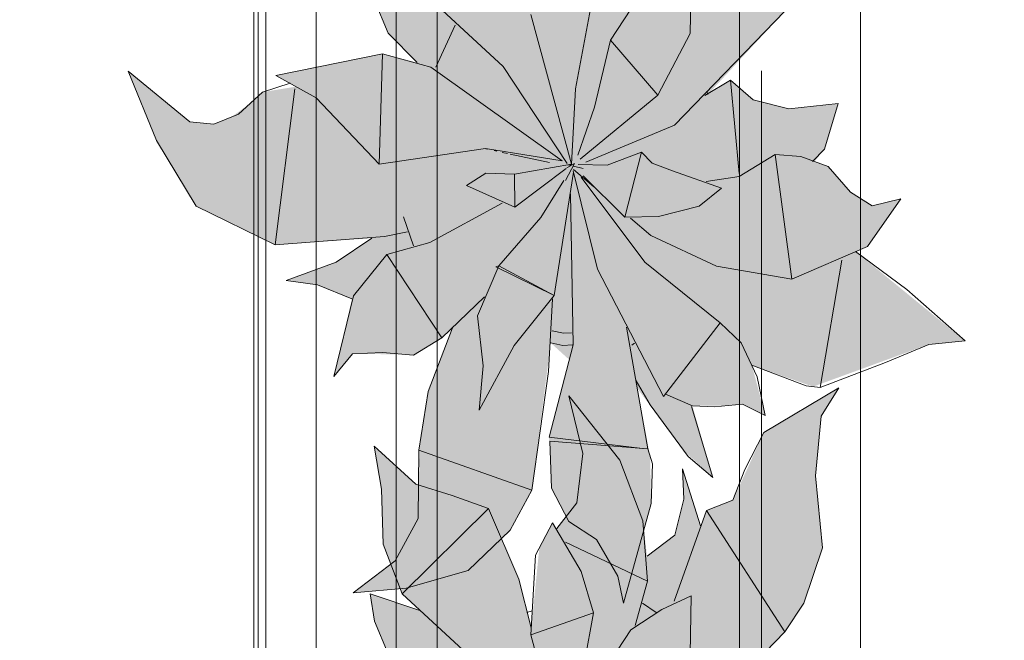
# Model space of a CAD drawing. Header units: millimetres. Extents: x -14761 to 157739, y -22400 to 107990.
# Tile 199 of 256: x 122083 to 122897, y 42587 to 43100. Entities that reach past the tile are written whole.
import ezdxf

# ---------------------------------------------------------------- set-up
doc = ezdxf.new("R2010")
doc.units = ezdxf.units.MM
doc.header["$MEASUREMENT"] = 0
doc.linetypes.add('Штриховая', pattern=[564.444447, 282.222223, -282.222223])
for name, color, linetype in [('Интерьер - конструкции мебели', 7, 'Continuous'), ('Интерьер - Мебель', 7, 'Continuous'), ('Элемент Модели - Зона', 7, 'Continuous')]:
    doc.layers.add(name, color=color, linetype=linetype)

msp = doc.modelspace()

# ---------------------------------------------------------------- hatches: boundary and pattern name
at = {"layer": 'Интерьер - Мебель', "linetype": 'Continuous', "lineweight": 0, "true_color": 0xffffff}
for points in [[(122172.64, 43056.91), (122196.08, 42999.67), (122228.65, 42945.35), (122294.05, 42913.49), (122373.96, 42918.88), (122346.21, 42900.12), (122303.16, 42884.03), (122329.04, 42880.4), (122357.63, 42868.76), (122342.51, 42804.62), (122358.04, 42823.23), (122400.86, 42822.95), (122408.42, 42822.34), (122431.84, 42836.67), (122440.78, 42844.71), (122420.28, 42790.81), (122413.78, 42750.03), (122412.37, 42693.94), (122393.35, 42652.21), (122358.59, 42625.73), (122402.39, 42629.55), (122453.61, 42644.26), (122488.3, 42677.54), (122506.31, 42710.58), (122522, 42832.36), (122537.28, 42818.46), (122520.61, 42754.36), (122522.65, 42712.4), (122536.97, 42684.62), (122559.68, 42669.75), (122577.31, 42639.61), (122582.1, 42617.29), (122604.87, 42699.57), (122604.18, 42738.54), (122593.41, 42795), (122632.01, 42743.24), (122656.03, 42721.08), (122639.11, 42780.42), (122669.04, 42780.64), (122680.65, 42781.8), (122699.38, 42772.47), (122688.28, 42813.89), (122738.9, 42796.22), (122834.58, 42831.16), (122864.65, 42833.98), (122774.09, 42907.88), (122783.77, 42912), (122811.53, 42951.58), (122787.7, 42945.64), (122769.93, 42956.99), (122751.41, 42978.31), (122740.09, 42982.35), (122748.33, 42992.67), (122759.75, 43030.41), (122718.9, 43025.83), (122689.39, 43033.42), (122670.59, 43049.54), (122651.86, 43037.76), (122715.52, 43106.55), (122731.33, 43130.36), (122746.6, 43176.16), (122740.8, 43235.65), (122745.57, 43284.9), (122760.07, 43308.29), (122698.26, 43271.44), (122672.62, 43215.5), (122650.79, 43206.79), (122645.82, 43194.1), (122630.84, 43241.3), (122632.05, 43216.12), (122624.48, 43186.43), (122601.56, 43169.06), (122598.2, 43198.45), (122579.08, 43248.56), (122537.04, 43301.55), (122548.61, 43254.13), (122543.43, 43213.27), (122527.11, 43191.9), (122523.31, 43196.6), (122512.52, 43175.85), (122505.9, 43109.99), (122495.61, 43150.23), (122470.53, 43208.65), (122410.47, 43228.59), (122375.83, 43260.09), (122382.05, 43224.59), (122383.46, 43179.03), (122399.23, 43138.07), (122413.73, 43124.32), (122372.73, 43138.1), (122376.22, 43115.36), (122387.59, 43088.33), (122411.43, 43064.08), (122382.84, 43071.47), (122294.69, 43053.44), (122311.3, 43044.27), (122283.7, 43039.69), (122273.81, 43030.55), (122257.47, 43018.82), (122243.38, 43013.13), (122223.41, 43015.25)], [(122172.64, 42543.87), (122196.08, 42486.62), (122228.65, 42432.31), (122294.05, 42400.44), (122373.96, 42405.83), (122346.21, 42387.07), (122303.16, 42370.99), (122329.04, 42367.35), (122357.63, 42355.72), (122342.51, 42291.58), (122358.04, 42310.19), (122400.86, 42309.9), (122408.42, 42309.3), (122431.84, 42323.62), (122440.78, 42331.67), (122420.28, 42277.77), (122413.78, 42236.98), (122412.37, 42180.89), (122393.35, 42139.16), (122358.59, 42112.68), (122402.39, 42116.5), (122453.61, 42131.22), (122488.3, 42164.49), (122506.31, 42197.53), (122522, 42319.31), (122537.28, 42305.41), (122520.61, 42241.31), (122522.65, 42199.36), (122536.97, 42171.57), (122559.68, 42156.7), (122577.31, 42126.56), (122582.1, 42104.24), (122604.87, 42186.53), (122604.18, 42225.5), (122593.41, 42281.96), (122632.01, 42230.19), (122656.03, 42208.04), (122639.11, 42267.37), (122669.04, 42267.6), (122680.65, 42268.76), (122699.38, 42259.43), (122688.28, 42300.85), (122738.9, 42283.17), (122834.58, 42318.11), (122864.65, 42320.93), (122774.09, 42394.83), (122783.77, 42398.96), (122811.53, 42438.53), (122787.7, 42432.6), (122769.93, 42443.94), (122751.41, 42465.27), (122740.09, 42469.31), (122748.33, 42479.62), (122759.75, 42517.36), (122718.9, 42512.79), (122689.39, 42520.37), (122670.59, 42536.5), (122651.86, 42524.72), (122715.52, 42593.51), (122731.33, 42617.32), (122746.6, 42663.11), (122740.8, 42722.6), (122745.57, 42771.85), (122760.07, 42795.24), (122698.26, 42758.39), (122672.62, 42702.45), (122650.79, 42693.75), (122645.82, 42681.06), (122630.84, 42728.25), (122632.05, 42703.08), (122624.48, 42673.39), (122601.56, 42656.02), (122598.2, 42685.41), (122579.08, 42735.52), (122537.04, 42788.5), (122548.61, 42741.08), (122543.43, 42700.23), (122527.11, 42678.85), (122523.31, 42683.55), (122512.52, 42662.81), (122505.9, 42596.94), (122495.61, 42637.18), (122470.53, 42695.6), (122410.47, 42715.55), (122375.83, 42747.04), (122382.05, 42711.55), (122383.46, 42665.99), (122399.23, 42625.03), (122413.73, 42611.28), (122372.73, 42625.05), (122376.22, 42602.31), (122387.59, 42575.29), (122411.43, 42551.03), (122382.84, 42558.42), (122294.69, 42540.39), (122311.3, 42531.23), (122283.7, 42526.64), (122273.81, 42517.51), (122257.47, 42505.77), (122243.38, 42500.08), (122223.41, 42502.2)]]:
    msp.add_hatch(color=7, dxfattribs=at).paths.add_polyline_path(points)

# ---------------------------------------------------------------- linework, layer by layer
at = {"layer": 'Интерьер - конструкции мебели', "color": 7, "linetype": 'Continuous', "lineweight": 15}
for points in [[(121786.26, 43343.51), (122276.51, 43343.51), (122276.51, 42189.04), (121786.26, 42189.04)], [(122279.93, 43344.49), (122394.28, 43344.49), (122394.28, 42190.02), (122279.93, 42190.02)]]:
    msp.add_lwpolyline(points, close=True, dxfattribs=at)
at = {"layer": 'Интерьер - конструкции мебели', "color": 7, "linetype": 'Continuous', "lineweight": 15, "flags": 128}
msp.add_lwpolyline([(121786.26, 43323.51), (121786.26, 42209.04), (122286.26, 42209.04), (122286.26, 43323.51)], close=True, dxfattribs=at)
at = {"layer": 'Интерьер - Мебель', "color": 7, "linetype": 'Continuous', "lineweight": 15}
for p, q in [((122327.96, 43232.1), (122327.96, 41732.1)), ((122777.96, 41732.1), (122777.96, 43232.1)), ((122399.23, 43138.07), (122482.72, 43060.89)), ((122399.23, 43138.07), (122482.72, 43060.89)), ((122637.19, 43088.25), (122638.04, 43136.24)), ((122637.19, 43088.25), (122638.04, 43136.24)), ((122427.96, 43132.1), (122427.96, 41832.1)), ((122677.96, 41832.1), (122677.96, 43132.1)), ((122542.43, 43042.54), (122557.37, 43122.31)), ((122542.43, 43042.54), (122557.37, 43122.31)), ((122376.22, 43115.36), (122387.59, 43088.33)), ((122376.22, 43115.36), (122387.59, 43088.33)), ((122505.54, 43103.99), (122539.15, 42980.14)), ((122505.54, 43103.99), (122539.15, 42980.14)), ((122571.49, 43082.53), (122588.26, 43108.35)), ((122571.49, 43082.53), (122588.26, 43108.35)), ((122624.16, 43012.5), (122715.52, 43106.55)), ((122624.16, 43012.5), (122715.52, 43106.55)), ((122427.09, 43060.4), (122443.06, 43095.17)), ((122427.09, 43060.4), (122443.06, 43095.17)), ((122387.59, 43088.33), (122411.44, 43064.08)), ((122387.59, 43088.33), (122411.44, 43064.08)), ((122610.52, 43037.1), (122637.19, 43088.25)), ((122610.52, 43037.1), (122637.19, 43088.25)), ((122558.27, 43027.17), (122571.49, 43082.53)), ((122558.27, 43027.17), (122571.49, 43082.53)), ((122571.49, 43082.53), (122610.52, 43037.1)), ((122571.49, 43082.53), (122610.52, 43037.1)), ((122294.69, 43053.44), (122382.84, 43071.47)), ((122294.69, 43053.44), (122382.84, 43071.47)), ((122380.11, 42980.28), (122382.84, 43071.47)), ((122380.11, 42980.28), (122382.84, 43071.47)), ((122382.84, 43071.47), (122422.85, 43060.44)), ((122382.84, 43071.47), (122422.85, 43060.44)), ((122422.85, 43060.44), (122531.54, 42982.81)), ((122422.85, 43060.44), (122531.54, 42982.81)), ((122482.72, 43060.89), (122535.47, 42980.82)), ((122482.72, 43060.89), (122535.47, 42980.82)), ((122172.64, 43056.91), (122196.08, 42999.67)), ((122172.64, 43056.91), (122223.41, 43015.25)), ((122172.64, 43056.91), (122196.08, 42999.67)), ((122172.64, 43056.91), (122223.41, 43015.25)), ((122294.69, 43053.44), (122327.9, 43035.11)), ((122294.69, 43053.44), (122327.9, 43035.11)), ((122283.7, 43039.69), (122306.48, 43046.99)), ((122283.7, 43039.69), (122306.48, 43046.99)), ((122649.24, 43036.92), (122670.59, 43049.54)), ((122649.24, 43036.92), (122670.59, 43049.54)), ((122670.59, 43049.54), (122677.86, 42972.35)), ((122670.59, 43049.54), (122689.39, 43033.42)), ((122670.59, 43049.54), (122677.86, 42972.35)), ((122670.59, 43049.54), (122689.39, 43033.42)), ((122263.92, 43021.42), (122283.7, 43039.69)), ((122263.92, 43021.42), (122283.7, 43039.69)), ((122294.05, 42913.49), (122310.34, 43042.49)), ((122294.05, 42913.49), (122310.34, 43042.49)), ((122539.15, 42980.14), (122542.43, 43042.54)), ((122539.15, 42980.14), (122542.43, 43042.54)), ((122546.34, 42984.37), (122610.52, 43037.1)), ((122546.34, 42984.37), (122610.52, 43037.1)), ((122651, 43040.56), (122651.86, 43037.76)), ((122651, 43040.56), (122651.86, 43037.76)), ((122327.9, 43035.11), (122380.11, 42980.28)), ((122327.9, 43035.11), (122380.11, 42980.28)), ((122544.24, 42987.63), (122558.27, 43027.17)), ((122544.24, 42987.63), (122558.27, 43027.17)), ((122689.39, 43033.42), (122718.9, 43025.83)), ((122689.39, 43033.42), (122718.9, 43025.83)), ((122718.9, 43025.83), (122759.75, 43030.41)), ((122718.9, 43025.83), (122759.75, 43030.41)), ((122748.33, 42992.67), (122759.75, 43030.41)), ((122748.33, 42992.67), (122759.75, 43030.41)), ((122243.38, 43013.13), (122263.92, 43021.42)), ((122243.38, 43013.13), (122263.92, 43021.42)), ((122223.41, 43015.25), (122243.38, 43013.13)), ((122223.41, 43015.25), (122243.38, 43013.13)), ((122551.03, 42981.67), (122624.16, 43012.5)), ((122551.03, 42981.67), (122624.16, 43012.5)), ((122196.08, 42999.67), (122228.65, 42945.35)), ((122196.08, 42999.67), (122228.65, 42945.35)), ((122380.11, 42980.28), (122467.98, 42993.11)), ((122380.11, 42980.28), (122467.98, 42993.11)), ((122467.98, 42993.11), (122531.54, 42982.81)), ((122467.98, 42993.11), (122531.54, 42982.81)), ((122468.42, 42992.83), (122469.53, 42992.59)), ((122468.42, 42992.83), (122469.53, 42992.59)), ((122475.12, 42991.37), (122477.35, 42990.89)), ((122475.12, 42991.37), (122477.35, 42990.89)), ((122481.81, 42989.92), (122486.28, 42988.94)), ((122481.81, 42989.92), (122486.28, 42988.94)), ((122488.51, 42988.45), (122520.83, 42981.41)), ((122488.51, 42988.45), (122520.83, 42981.41)), ((122568.54, 42979.33), (122596.9, 42990.13)), ((122568.54, 42979.33), (122596.9, 42990.13)), ((122583.34, 42936.36), (122596.9, 42990.13)), ((122583.34, 42936.36), (122596.9, 42990.13)), ((122596.9, 42990.13), (122605.81, 42981.06)), ((122596.9, 42990.13), (122605.81, 42981.06)), ((122677.88, 42970.08), (122707.48, 42988.09)), ((122677.88, 42970.08), (122707.48, 42988.09)), ((122707.48, 42988.09), (122721.21, 42885.13)), ((122707.48, 42988.09), (122728.76, 42986.39)), ((122707.48, 42988.09), (122721.21, 42885.13)), ((122707.48, 42988.09), (122728.76, 42986.39)), ((122738.39, 42982.42), (122748.33, 42992.67)), ((122738.39, 42982.42), (122748.33, 42992.67)), ((122492.07, 42971.86), (122539.15, 42980.14)), ((122492.07, 42971.86), (122539.15, 42980.14)), ((122534.29, 42966.69), (122541.74, 42980.59)), ((122534.29, 42966.69), (122541.74, 42980.59)), ((122535.14, 42976.99), (122541.74, 42980.59)), ((122535.14, 42976.99), (122541.74, 42980.59)), ((122536.29, 42979.63), (122538.55, 42979.09)), ((122536.29, 42979.63), (122538.55, 42979.09)), ((122538.02, 42979.28), (122539.15, 42980.14)), ((122538.02, 42979.28), (122539.15, 42980.14)), ((122540.81, 42978.54), (122548.72, 42976.63)), ((122540.81, 42978.54), (122548.72, 42976.63)), ((122544.58, 42979.99), (122568.54, 42979.33)), ((122544.58, 42979.99), (122568.54, 42979.33)), ((122605.81, 42981.06), (122622.56, 42974.5)), ((122605.81, 42981.06), (122622.56, 42974.5)), ((122728.76, 42986.39), (122751.41, 42978.31)), ((122728.76, 42986.39), (122751.41, 42978.31)), ((122751.41, 42978.31), (122769.93, 42956.99)), ((122751.41, 42978.31), (122769.93, 42956.99)), ((122452.24, 42962.5), (122468.17, 42972.72)), ((122452.24, 42962.5), (122468.17, 42972.72)), ((122468.17, 42972.72), (122492.07, 42971.86)), ((122468.17, 42972.72), (122492.07, 42971.86)), ((122492.07, 42971.86), (122492.32, 42944.67)), ((122492.07, 42971.86), (122492.32, 42944.67)), ((122492.32, 42944.67), (122534.6, 42976.69)), ((122492.32, 42944.67), (122534.6, 42976.69)), ((122524.74, 42871.56), (122540.65, 42973.6)), ((122524.74, 42871.56), (122540.65, 42973.6)), ((122540.53, 42974.55), (122560.52, 42893.26)), ((122540.53, 42974.55), (122560.52, 42893.26)), ((122540.81, 42975.77), (122557.71, 42961.31)), ((122540.81, 42975.77), (122557.71, 42961.31)), ((122548.91, 42970.47), (122583.34, 42936.36)), ((122548.91, 42970.47), (122583.34, 42936.36)), ((122622.56, 42974.5), (122663.26, 42960.28)), ((122622.56, 42974.5), (122663.26, 42960.28)), ((122452.24, 42962.5), (122492.32, 42944.67)), ((122452.24, 42962.5), (122492.32, 42944.67)), ((122513.66, 42936.18), (122532.86, 42966.54)), ((122513.66, 42936.18), (122532.86, 42966.54)), ((122547.21, 42969.35), (122599.72, 42899.01)), ((122547.21, 42969.35), (122599.72, 42899.01)), ((122650.35, 42965.79), (122677.88, 42970.08)), ((122650.35, 42965.79), (122677.88, 42970.08)), ((122538.36, 42955.75), (122540.49, 42830.82)), ((122538.36, 42955.75), (122540.49, 42830.82)), ((122644.64, 42945.43), (122663.26, 42960.28)), ((122644.64, 42945.43), (122663.26, 42960.28)), ((122769.93, 42956.99), (122787.7, 42945.64)), ((122769.93, 42956.99), (122787.7, 42945.64)), ((122421.94, 42915.29), (122481.81, 42947.92)), ((122421.94, 42915.29), (122481.81, 42947.92)), ((122783.77, 42912), (122811.53, 42951.58)), ((122783.77, 42912), (122811.53, 42951.58)), ((122787.7, 42945.64), (122811.53, 42951.58)), ((122787.7, 42945.64), (122811.53, 42951.58)), ((122228.65, 42945.35), (122294.05, 42913.49)), ((122228.65, 42945.35), (122294.05, 42913.49)), ((122611.14, 42936.75), (122644.64, 42945.43)), ((122611.14, 42936.75), (122644.64, 42945.43)), ((122400.35, 42936.52), (122408.56, 42912.67)), ((122400.35, 42936.52), (122408.56, 42912.67)), ((122479.04, 42896.11), (122513.66, 42936.18)), ((122479.04, 42896.11), (122513.66, 42936.18)), ((122583.34, 42936.36), (122611.14, 42936.75)), ((122583.34, 42936.36), (122611.14, 42936.75)), ((122587.85, 42935.52), (122604.74, 42921.07)), ((122587.85, 42935.52), (122604.74, 42921.07)), ((122384.6, 42920.36), (122403.64, 42924.29)), ((122384.6, 42920.36), (122403.64, 42924.29)), ((122294.05, 42913.49), (122384.6, 42920.36)), ((122294.05, 42913.49), (122384.6, 42920.36)), ((122344.56, 42899.01), (122373.96, 42918.88)), ((122344.56, 42899.01), (122373.96, 42918.88)), ((122386.37, 42905.6), (122421.94, 42915.29)), ((122386.37, 42905.6), (122421.94, 42915.29)), ((122604.74, 42921.07), (122658.96, 42895.85)), ((122604.74, 42921.07), (122658.96, 42895.85)), ((122358.89, 42871.22), (122386.37, 42905.6)), ((122358.89, 42871.22), (122386.37, 42905.6)), ((122386.37, 42905.6), (122431.84, 42836.67)), ((122386.37, 42905.6), (122431.84, 42836.67)), ((122721.21, 42885.13), (122783.77, 42912)), ((122721.21, 42885.13), (122783.77, 42912)), ((122774.09, 42907.88), (122816.49, 42876.48)), ((122774.09, 42907.88), (122816.49, 42876.48)), ((122303.16, 42884.03), (122344.56, 42899.01)), ((122303.16, 42884.03), (122344.56, 42899.01)), ((122599.72, 42899.01), (122662.02, 42849.11)), ((122599.72, 42899.01), (122662.02, 42849.11)), ((122744.63, 42795.5), (122762.74, 42900.83)), ((122744.63, 42795.5), (122762.74, 42900.83)), ((122461.44, 42854.68), (122479.04, 42896.11)), ((122461.44, 42854.68), (122479.04, 42896.11)), ((122476.43, 42895.27), (122479.04, 42896.11)), ((122476.43, 42895.27), (122479.04, 42896.11)), ((122476.43, 42895.27), (122524.74, 42871.56)), ((122476.43, 42895.27), (122524.74, 42871.56)), ((122479.04, 42896.11), (122524.74, 42871.56)), ((122479.04, 42896.11), (122524.74, 42871.56)), ((122560.52, 42893.26), (122615.16, 42788.08)), ((122560.52, 42893.26), (122615.16, 42788.08)), ((122658.96, 42895.85), (122721.21, 42885.13)), ((122658.96, 42895.85), (122721.21, 42885.13)), ((122303.16, 42884.03), (122329.04, 42880.4)), ((122303.16, 42884.03), (122329.04, 42880.4)), ((122329.04, 42880.4), (122357.63, 42868.76)), ((122329.04, 42880.4), (122357.63, 42868.76)), ((122816.49, 42876.48), (122864.65, 42833.98)), ((122816.49, 42876.48), (122864.65, 42833.98)), ((122342.51, 42804.62), (122358.89, 42871.22)), ((122342.51, 42804.62), (122358.89, 42871.22)), ((122431.84, 42836.67), (122467.3, 42870.55)), ((122431.84, 42836.67), (122467.3, 42870.55)), ((122491.77, 42830.32), (122524.74, 42871.56)), ((122491.77, 42830.32), (122524.74, 42871.56)), ((122520.1, 42808.73), (122523.31, 42868.74)), ((122520.1, 42808.73), (122523.31, 42868.74)), ((122461.44, 42854.68), (122466.08, 42813.56)), ((122461.44, 42854.68), (122466.08, 42813.56)), ((122615.16, 42788.08), (122662.02, 42849.11)), ((122615.16, 42788.08), (122662.02, 42849.11)), ((122662.02, 42849.11), (122679.51, 42832.57)), ((122662.02, 42849.11), (122679.51, 42832.57)), ((122420.48, 42792.13), (122440.78, 42844.71)), ((122420.48, 42792.13), (122440.78, 42844.71)), ((122523.28, 42842.23), (122532.55, 42840.37)), ((122523.28, 42842.23), (122532.55, 42840.37)), ((122532.55, 42840.37), (122539.09, 42840.75)), ((122532.55, 42840.37), (122539.09, 42840.75)), ((122584.66, 42845.29), (122602.16, 42744.71)), ((122584.66, 42845.29), (122602.16, 42744.71)), ((122408.42, 42822.34), (122431.84, 42836.67)), ((122408.42, 42822.34), (122431.84, 42836.67)), ((122522, 42832.36), (122532.08, 42830.34)), ((122522, 42832.36), (122532.08, 42830.34)), ((122588.98, 42830.59), (122591.23, 42832.08)), ((122588.98, 42830.59), (122591.23, 42832.08)), ((122679.51, 42832.57), (122692.53, 42804.36)), ((122679.51, 42832.57), (122692.53, 42804.36)), ((122834.58, 42831.16), (122864.65, 42833.98)), ((122834.58, 42831.16), (122864.65, 42833.98)), ((122358.04, 42823.23), (122382.89, 42824.38)), ((122358.04, 42823.23), (122382.89, 42824.38)), ((122382.89, 42824.38), (122408.42, 42822.34)), ((122382.89, 42824.38), (122408.42, 42822.34)), ((122462.83, 42776.73), (122491.77, 42830.32)), ((122462.83, 42776.73), (122491.77, 42830.32)), ((122520.61, 42754.36), (122540.49, 42830.82)), ((122520.61, 42754.36), (122540.49, 42830.82)), ((122532.08, 42830.34), (122539.88, 42830.79)), ((122532.08, 42830.34), (122539.88, 42830.79)), ((122798.74, 42816.26), (122834.58, 42831.16)), ((122798.74, 42816.26), (122834.58, 42831.16)), ((122342.51, 42804.62), (122358.04, 42823.23)), ((122342.51, 42804.62), (122358.04, 42823.23)), ((122744.63, 42795.5), (122798.74, 42816.26)), ((122744.63, 42795.5), (122798.74, 42816.26)), ((122462.83, 42776.73), (122466.08, 42813.56)), ((122462.83, 42776.73), (122466.08, 42813.56)), ((122506.31, 42710.58), (122520.1, 42808.73)), ((122506.31, 42710.58), (122520.1, 42808.73)), ((122688.28, 42813.89), (122733.17, 42796.94)), ((122688.28, 42813.89), (122733.17, 42796.94)), ((122592.72, 42801.11), (122604.1, 42781.12)), ((122592.72, 42801.11), (122604.1, 42781.12)), ((122692.53, 42804.36), (122699.38, 42772.47)), ((122692.53, 42804.36), (122699.38, 42772.47)), ((122412.76, 42743.64), (122420.48, 42792.13)), ((122412.76, 42743.64), (122420.48, 42792.13)), ((122698.26, 42758.39), (122760.07, 42795.24)), ((122698.26, 42758.39), (122760.07, 42795.24)), ((122733.17, 42796.94), (122744.63, 42795.5)), ((122733.17, 42796.94), (122744.63, 42795.5)), ((122745.57, 42771.85), (122760.07, 42795.24)), ((122745.57, 42771.85), (122760.07, 42795.24)), ((122537.04, 42788.5), (122548.61, 42741.08)), ((122537.04, 42788.5), (122579.08, 42735.52)), ((122537.04, 42788.5), (122548.61, 42741.08)), ((122537.04, 42788.5), (122579.08, 42735.52)), ((122616.72, 42790.11), (122639.11, 42780.42)), ((122616.72, 42790.11), (122639.11, 42780.42)), ((122604.1, 42781.12), (122635.58, 42738.39)), ((122604.1, 42781.12), (122635.58, 42738.39)), ((122638.48, 42779.75), (122656.03, 42721.08)), ((122638.48, 42779.75), (122656.03, 42721.08)), ((122639.11, 42780.42), (122657.44, 42779.48)), ((122639.11, 42780.42), (122657.44, 42779.48)), ((122657.44, 42779.48), (122680.65, 42781.8)), ((122657.44, 42779.48), (122680.65, 42781.8)), ((122680.65, 42781.8), (122699.38, 42772.47)), ((122680.65, 42781.8), (122699.38, 42772.47)), ((122740.8, 42722.6), (122745.57, 42771.85)), ((122740.8, 42722.6), (122745.57, 42771.85)), ((122520.61, 42754.36), (122597.76, 42745.23)), ((122520.61, 42754.36), (122597.76, 42745.23)), ((122521.3, 42751.17), (122522.65, 42712.4)), ((122521.3, 42751.17), (122602.16, 42744.71)), ((122521.3, 42751.17), (122522.65, 42712.4)), ((122521.3, 42751.17), (122602.16, 42744.71)), ((122682.53, 42727.78), (122698.26, 42758.39)), ((122682.53, 42727.78), (122698.26, 42758.39)), ((122375.83, 42747.04), (122382.05, 42711.55)), ((122375.83, 42747.04), (122410.47, 42715.55)), ((122375.83, 42747.04), (122382.05, 42711.55)), ((122375.83, 42747.04), (122410.47, 42715.55)), ((122412.32, 42687.26), (122412.76, 42743.64)), ((122412.32, 42687.26), (122412.76, 42743.64)), ((122412.76, 42743.64), (122506.31, 42710.58)), ((122412.76, 42743.64), (122506.31, 42710.58)), ((122602.16, 42744.71), (122606.2, 42732.38)), ((122602.16, 42744.71), (122606.2, 42732.38)), ((122543.43, 42700.23), (122548.61, 42741.08)), ((122543.43, 42700.23), (122548.61, 42741.08)), ((122579.08, 42735.52), (122598.2, 42685.41)), ((122579.08, 42735.52), (122598.2, 42685.41)), ((122635.58, 42738.39), (122656.03, 42721.08)), ((122635.58, 42738.39), (122656.03, 42721.08)), ((122604.87, 42699.57), (122606.2, 42732.38)), ((122604.87, 42699.57), (122606.2, 42732.38)), ((122630.84, 42728.25), (122632.05, 42703.08)), ((122630.84, 42728.25), (122645.82, 42681.06)), ((122630.84, 42728.25), (122632.05, 42703.08)), ((122630.84, 42728.25), (122645.82, 42681.06)), ((122672.62, 42702.45), (122682.53, 42727.78)), ((122672.62, 42702.45), (122682.53, 42727.78)), ((122740.8, 42722.6), (122746.6, 42663.11)), ((122740.8, 42722.6), (122746.6, 42663.11)), ((122382.05, 42711.55), (122383.46, 42665.99)), ((122382.05, 42711.55), (122383.46, 42665.99)), ((122410.47, 42715.55), (122440.33, 42706.37)), ((122410.47, 42715.55), (122440.33, 42706.37)), ((122488.3, 42677.54), (122506.31, 42710.58)), ((122488.3, 42677.54), (122506.31, 42710.58)), ((122522.65, 42712.4), (122536.97, 42684.62)), ((122522.65, 42712.4), (122536.97, 42684.62)), ((122440.33, 42706.37), (122470.53, 42695.6)), ((122440.33, 42706.37), (122470.53, 42695.6)), ((122624.48, 42673.39), (122632.05, 42703.08)), ((122624.48, 42673.39), (122632.05, 42703.08)), ((122650.79, 42693.75), (122672.62, 42702.45)), ((122650.79, 42693.75), (122672.62, 42702.45)), ((122399.23, 42625.03), (122470.53, 42695.6)), ((122399.23, 42625.03), (122470.53, 42695.6)), ((122470.53, 42695.6), (122495.61, 42637.18)), ((122470.53, 42695.6), (122495.61, 42637.18)), ((122527.11, 42678.85), (122543.43, 42700.23)), ((122527.11, 42678.85), (122543.43, 42700.23)), ((122582.1, 42617.29), (122604.87, 42699.57)), ((122582.1, 42617.29), (122604.87, 42699.57)), ((122623.94, 42618.77), (122650.79, 42693.75)), ((122623.94, 42618.77), (122650.79, 42693.75)), ((122650.79, 42693.75), (122715.52, 42593.51)), ((122650.79, 42693.75), (122715.52, 42593.51)), ((122393.35, 42652.21), (122412.32, 42687.26)), ((122393.35, 42652.21), (122412.32, 42687.26)), ((122598.2, 42685.41), (122601.94, 42635.49)), ((122598.2, 42685.41), (122601.94, 42635.49)), ((122453.61, 42644.26), (122488.3, 42677.54)), ((122453.61, 42644.26), (122488.3, 42677.54)), ((122509.49, 42656.97), (122523.31, 42683.55)), ((122509.49, 42656.97), (122523.31, 42683.55)), ((122523.31, 42683.55), (122547.24, 42643.51)), ((122523.31, 42683.55), (122547.24, 42643.51)), ((122536.97, 42684.62), (122559.68, 42669.75)), ((122536.97, 42684.62), (122559.68, 42669.75)), ((122559.68, 42669.75), (122577.31, 42639.61)), ((122559.68, 42669.75), (122577.31, 42639.61)), ((122601.56, 42656.02), (122624.48, 42673.39)), ((122601.56, 42656.02), (122624.48, 42673.39)), ((122383.46, 42665.99), (122399.23, 42625.03)), ((122383.46, 42665.99), (122399.23, 42625.03)), ((122534.05, 42667.78), (122601.94, 42635.49)), ((122534.05, 42667.78), (122601.94, 42635.49)), ((122731.33, 42617.32), (122746.6, 42663.11)), ((122731.33, 42617.32), (122746.6, 42663.11)), ((122505.54, 42590.94), (122509.49, 42656.97)), ((122505.54, 42590.94), (122509.49, 42656.97)), ((122358.59, 42625.73), (122393.35, 42652.21)), ((122358.59, 42625.73), (122393.35, 42652.21)), ((122402.39, 42629.54), (122453.61, 42644.26)), ((122402.39, 42629.54), (122453.61, 42644.26)), ((122495.61, 42637.18), (122505.89, 42596.97)), ((122495.61, 42637.18), (122505.89, 42596.97)), ((122547.24, 42643.51), (122557.37, 42609.27)), ((122547.24, 42643.51), (122557.37, 42609.27)), ((122577.31, 42639.61), (122582.1, 42617.29)), ((122577.31, 42639.61), (122582.1, 42617.29)), ((122358.59, 42625.73), (122402.39, 42629.54)), ((122358.59, 42625.73), (122402.39, 42629.54)), ((122591.76, 42598.84), (122601.94, 42635.49)), ((122591.76, 42598.84), (122601.94, 42635.49)), ((122372.73, 42625.05), (122376.22, 42602.31)), ((122372.73, 42625.05), (122413.73, 42611.28)), ((122372.73, 42625.05), (122376.22, 42602.31)), ((122372.73, 42625.05), (122413.73, 42611.28)), ((122399.23, 42625.03), (122482.72, 42547.84)), ((122399.23, 42625.03), (122482.72, 42547.84)), ((122613.94, 42612.06), (122638.04, 42623.2)), ((122613.94, 42612.06), (122638.04, 42623.2)), ((122637.19, 42575.21), (122638.04, 42623.2)), ((122637.19, 42575.21), (122638.04, 42623.2)), ((122588.26, 42595.31), (122613.94, 42612.06)), ((122588.26, 42595.31), (122613.94, 42612.06)), ((122597.89, 42617.13), (122609.06, 42609.39)), ((122597.89, 42617.13), (122609.06, 42609.39)), ((122715.52, 42593.51), (122731.33, 42617.32)), ((122715.52, 42593.51), (122731.33, 42617.32)), ((122502.3, 42609.55), (122506.66, 42610.95)), ((122502.3, 42609.55), (122506.66, 42610.95)), ((122505.54, 42590.94), (122557.37, 42609.27)), ((122505.54, 42590.94), (122557.37, 42609.27)), ((122542.43, 42529.49), (122557.37, 42609.27)), ((122542.43, 42529.49), (122557.37, 42609.27)), ((122376.22, 42602.31), (122387.59, 42575.29)), ((122376.22, 42602.31), (122387.59, 42575.29)), ((122505.54, 42590.94), (122539.15, 42467.09)), ((122505.54, 42590.94), (122539.15, 42467.09)), ((122571.49, 42569.49), (122588.26, 42595.31)), ((122571.49, 42569.49), (122588.26, 42595.31)), ((122624.16, 42499.46), (122715.52, 42593.51)), ((122624.16, 42499.46), (122715.52, 42593.51))]:
    msp.add_line(p, q, dxfattribs=at)
at = {"layer": 'Элемент Модели - Зона', "color": 7, "linetype": 'Штриховая', "lineweight": 15, "flags": 128}
for points in [[(120238.88, 37205.12), (120850, 37205.12), (122696.33, 37205.12), (122696.33, 39578.11), (122696.33, 42752.33), (122696.33, 45000), (120238.88, 45000)], [(120850, 18309.22), (120850, 18300.06), (122410, 18300.06), (122410, 18320.06), (125725, 18320.06), (125725, 24100), (125700, 24100), (125700, 25600), (125725, 25600), (125725, 26250), (125650, 26250), (125650, 27750), (125725, 27750), (125725, 28400), (125700, 28400), (125700, 29900), (125725, 29900), (125725, 35700), (125700, 35700), (125700, 36300), (126300, 36300), (126300, 35825), (134700, 35825), (134700, 36300), (135300, 36300), (135300, 35825), (141025, 35825), (141025, 45000), (138380.68, 45000), (135300, 45000), (135300, 44700), (134700, 44700), (134700, 45000), (126300, 45000), (126300, 44700), (125700, 44700), (125700, 45000), (122696.33, 45000), (122696.33, 42752.33), (124332.5, 42752.33), (124332.5, 39578.11), (122696.33, 39578.11), (122696.33, 37205.12), (120850, 37205.12)], [(124332.5, 42752.33), (122696.33, 42752.33), (122696.33, 39578.11), (124332.5, 39578.11)]]:
    msp.add_lwpolyline(points, close=True, dxfattribs=at)

doc.saveas('drawing.dxf')
